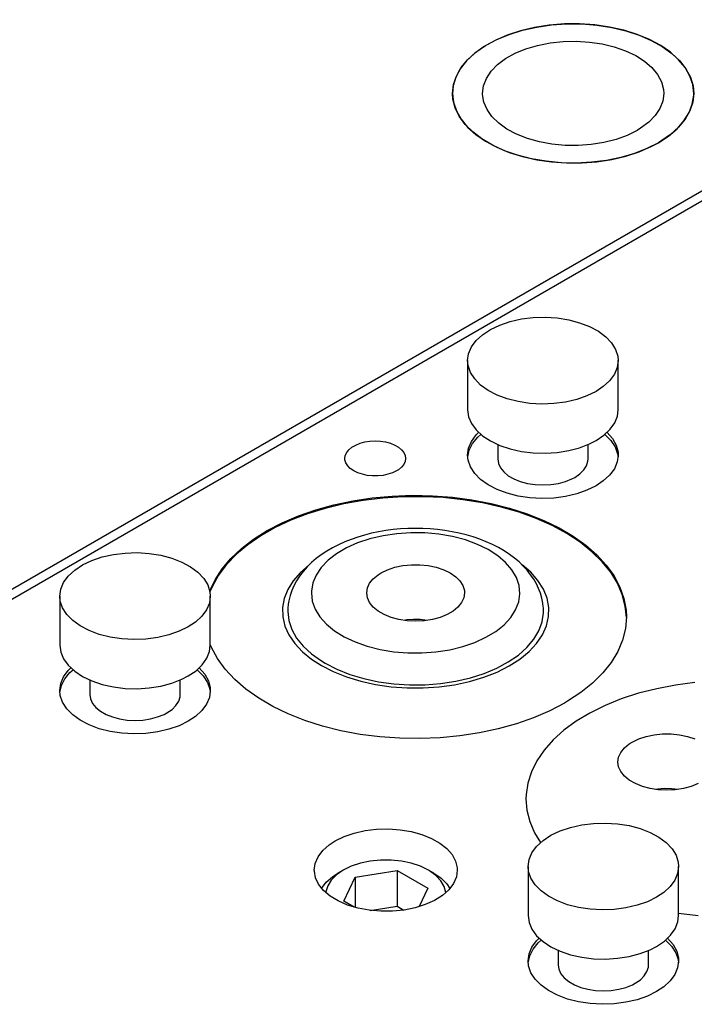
# Model space of a CAD drawing. Header units: inches. Extents: x 3 to 351, y 4 to 271.
# Tile 240 of 256: x 47.63 to 50.43, y 258.81 to 262.9. Entities that reach past the tile are written whole.
import ezdxf

# ---------------------------------------------------------------- set-up
doc = ezdxf.new("R2010")
doc.units = ezdxf.units.IN
doc.header["$LTSCALE"] = 0.5
doc.header["$MEASUREMENT"] = 0
doc.layers.add('DSS', color=7, linetype='Continuous')

msp = doc.modelspace()

# ---------------------------------------------------------------- linework, layer by layer
at = {"layer": 'DSS', "color": 9, "linetype": 'Continuous'}
for p, q in [((51.6955, 262.8997), (44.978, 259.0214)), ((51.7309, 262.8793), (45.0134, 259.001)), ((49.8915, 262.8819), (49.8288, 262.877)), ((49.838, 262.878), (49.9008, 262.8823)), ((49.9548, 262.8823), (49.8915, 262.8819)), ((49.9008, 262.8823), (49.9641, 262.8819)), ((50.0176, 262.878), (49.9548, 262.8823)), ((49.9641, 262.8819), (50.0267, 262.877)), ((49.6106, 262.8173), (49.6619, 262.8386)), ((49.7092, 262.8537), (49.6541, 262.8357)), ((49.6619, 262.8386), (49.7176, 262.856)), ((49.7677, 262.8675), (49.7092, 262.8537)), ((49.7176, 262.856), (49.7766, 262.8692)), ((49.8288, 262.877), (49.7677, 262.8675)), ((49.7766, 262.8692), (49.838, 262.878)), ((50.079, 262.8692), (50.0176, 262.878)), ((50.0267, 262.877), (50.0879, 262.8675)), ((50.138, 262.856), (50.079, 262.8692)), ((50.0879, 262.8675), (50.1464, 262.8537)), ((50.1936, 262.8386), (50.138, 262.856)), ((50.1464, 262.8537), (50.2015, 262.8357)), ((50.245, 262.8173), (50.1936, 262.8386)), ((49.6034, 262.8139), (49.5579, 262.7885)), ((49.5642, 262.7924), (49.6106, 262.8173)), ((49.6541, 262.8357), (49.6034, 262.8139)), ((49.7801, 262.7932), (49.8319, 262.8035)), ((49.8319, 262.8035), (49.8858, 262.8093)), ((49.8858, 262.8093), (49.9406, 262.8105)), ((49.9406, 262.8105), (49.9951, 262.8071)), ((49.9951, 262.8071), (50.0482, 262.7992)), ((50.0482, 262.7992), (50.0987, 262.7869)), ((50.2015, 262.8357), (50.2522, 262.8139)), ((50.2913, 262.7924), (50.245, 262.8173)), ((50.2522, 262.8139), (50.2977, 262.7885)), ((49.5183, 262.76), (49.4852, 262.7289)), ((49.4896, 262.7336), (49.5237, 262.7644)), ((49.5579, 262.7885), (49.5183, 262.76)), ((49.5237, 262.7644), (49.5642, 262.7924)), ((49.6475, 262.7382), (49.6869, 262.7602)), ((49.6869, 262.7602), (49.7314, 262.7787)), ((49.7314, 262.7787), (49.7801, 262.7932)), ((50.0987, 262.7869), (50.1455, 262.7705)), ((50.1455, 262.7705), (50.1878, 262.7504)), ((50.3319, 262.7644), (50.2913, 262.7924)), ((50.2977, 262.7885), (50.3373, 262.76)), ((50.3659, 262.7336), (50.3319, 262.7644)), ((50.3373, 262.76), (50.3704, 262.7289)), ((49.4852, 262.7289), (49.4592, 262.6956)), ((49.4625, 262.7006), (49.4896, 262.7336)), ((49.614, 262.7132), (49.6475, 262.7382)), ((50.1878, 262.7504), (50.2245, 262.7269)), ((50.2245, 262.7269), (50.2549, 262.7006)), ((50.393, 262.7006), (50.3659, 262.7336)), ((50.3704, 262.7289), (50.3964, 262.6956)), ((49.4592, 262.6956), (49.4406, 262.6607)), ((49.4429, 262.6659), (49.4625, 262.7006)), ((49.5677, 262.656), (49.5872, 262.6856)), ((49.5872, 262.6856), (49.614, 262.7132)), ((50.2549, 262.7006), (50.2784, 262.672)), ((50.4127, 262.6659), (50.393, 262.7006)), ((50.3964, 262.6956), (50.4149, 262.6607)), ((49.4406, 262.6607), (49.4299, 262.6247)), ((49.431, 262.63), (49.4429, 262.6659)), ((49.5558, 262.6251), (49.5677, 262.656)), ((50.2784, 262.672), (50.2944, 262.6417)), ((50.2944, 262.6417), (50.3026, 262.6104)), ((50.4246, 262.63), (50.4127, 262.6659)), ((50.4149, 262.6607), (50.4257, 262.6247)), ((49.427, 262.5936), (49.431, 262.63)), ((49.4299, 262.6247), (49.427, 262.5936)), ((49.427, 262.5936), (49.431, 262.5571)), ((49.4286, 262.5702), (49.427, 262.5936)), ((49.5518, 262.5936), (49.5558, 262.6251)), ((49.5519, 262.5888), (49.5518, 262.5936)), ((50.3038, 262.5936), (50.2998, 262.562)), ((50.3026, 262.6104), (50.3038, 262.5936)), ((50.4286, 262.5936), (50.4246, 262.63)), ((50.4286, 262.5936), (50.4246, 262.5571)), ((50.4257, 262.6247), (50.4286, 262.5936)), ((50.4284, 262.5858), (50.4286, 262.5936)), ((49.4377, 262.5341), (49.4286, 262.5702)), ((49.431, 262.5571), (49.4429, 262.5212)), ((49.5571, 262.5573), (49.5519, 262.5888)), ((49.5701, 262.5266), (49.5571, 262.5573)), ((50.2998, 262.562), (50.2879, 262.5311)), ((50.4246, 262.5571), (50.4127, 262.5212)), ((50.4227, 262.5494), (50.4284, 262.5858)), ((49.4546, 262.4989), (49.4377, 262.5341)), ((49.4429, 262.5212), (49.4625, 262.4865)), ((49.5908, 262.4973), (49.5701, 262.5266)), ((50.2879, 262.5311), (50.2683, 262.5015)), ((50.3879, 262.4793), (50.4091, 262.5137)), ((50.4127, 262.5212), (50.393, 262.4865)), ((50.4091, 262.5137), (50.4227, 262.5494)), ((49.479, 262.4652), (49.4546, 262.4989)), ((49.4625, 262.4865), (49.4896, 262.4535)), ((49.6186, 262.47), (49.5908, 262.4973)), ((50.2415, 262.4739), (50.2081, 262.4489)), ((50.2683, 262.5015), (50.2415, 262.4739)), ((50.3592, 262.4467), (50.3879, 262.4793)), ((50.393, 262.4865), (50.3659, 262.4535)), ((49.5106, 262.4335), (49.479, 262.4652)), ((49.4896, 262.4535), (49.5237, 262.4227)), ((49.5489, 262.4044), (49.5106, 262.4335)), ((49.653, 262.4454), (49.6186, 262.47)), ((49.6932, 262.4239), (49.653, 262.4454)), ((50.1937, 262.4401), (50.1522, 262.4194)), ((50.2081, 262.4489), (50.1937, 262.4401)), ((50.3237, 262.4165), (50.3592, 262.4467)), ((50.3659, 262.4535), (50.3319, 262.4227)), ((49.5237, 262.4227), (49.5642, 262.3947)), ((49.5932, 262.3784), (49.5489, 262.4044)), ((49.5642, 262.3947), (49.6106, 262.3698)), ((49.7385, 262.406), (49.6932, 262.4239)), ((49.7877, 262.3921), (49.7385, 262.406)), ((49.8399, 262.3825), (49.7877, 262.3921)), ((50.0559, 262.3895), (50.0031, 262.3809)), ((50.1059, 262.4024), (50.0559, 262.3895)), ((50.1522, 262.4194), (50.1059, 262.4024)), ((50.2819, 262.3891), (50.2344, 262.365)), ((50.2522, 262.3733), (50.2819, 262.3891)), ((50.2819, 262.3891), (50.3237, 262.4165)), ((50.2913, 262.3947), (50.2819, 262.3891)), ((50.3319, 262.4227), (50.2913, 262.3947)), ((49.6429, 262.3557), (49.5932, 262.3784)), ((49.6106, 262.3698), (49.6619, 262.3485)), ((49.6971, 262.3369), (49.6429, 262.3557)), ((49.6619, 262.3485), (49.7176, 262.3311)), ((49.894, 262.3774), (49.8399, 262.3825)), ((49.9488, 262.3768), (49.894, 262.3774)), ((50.0031, 262.3809), (49.9488, 262.3768)), ((50.1464, 262.3334), (50.2015, 262.3514)), ((50.2344, 262.365), (50.1821, 262.3445)), ((50.2015, 262.3514), (50.2522, 262.3733)), ((49.755, 262.3222), (49.6971, 262.3369)), ((49.7176, 262.3311), (49.7766, 262.3179)), ((49.8156, 262.3118), (49.755, 262.3222)), ((49.7766, 262.3179), (49.838, 262.3091)), ((49.8781, 262.3058), (49.8156, 262.3118)), ((49.838, 262.3091), (49.9008, 262.3048)), ((50.0043, 262.3078), (49.9413, 262.3045)), ((49.9641, 262.3052), (50.0267, 262.3101)), ((50.0661, 262.3157), (50.0043, 262.3078)), ((50.0267, 262.3101), (50.0879, 262.3196)), ((50.1257, 262.3279), (50.0661, 262.3157)), ((50.0879, 262.3196), (50.1464, 262.3334)), ((50.1821, 262.3445), (50.1257, 262.3279)), ((49.9413, 262.3045), (49.8781, 262.3058)), ((49.9008, 262.3048), (49.9641, 262.3052)), ((49.6662, 261.6466), (49.7128, 261.657)), ((49.7128, 261.657), (49.7616, 261.663)), ((49.7616, 261.663), (49.8115, 261.6645)), ((49.8115, 261.6645), (49.8612, 261.6613)), ((49.8612, 261.6613), (49.9093, 261.6537)), ((49.9093, 261.6537), (49.9548, 261.6416)), ((49.5516, 261.5919), (49.5846, 261.6136)), ((49.5846, 261.6136), (49.6231, 261.632)), ((49.6231, 261.632), (49.6662, 261.6466)), ((49.9548, 261.6416), (49.9963, 261.6256)), ((49.9963, 261.6256), (50.0328, 261.6059)), ((49.5251, 261.5675), (49.5516, 261.5919)), ((50.0328, 261.6059), (50.0635, 261.5832)), ((50.0635, 261.5832), (50.0875, 261.5579)), ((49.4938, 261.5129), (49.5056, 261.5409)), ((49.5056, 261.5409), (49.5251, 261.5675)), ((50.0875, 261.5579), (50.1042, 261.5307)), ((50.1042, 261.5307), (50.1132, 261.5023)), ((49.4898, 261.4842), (49.4938, 261.5129)), ((50.1132, 261.5023), (50.1148, 261.4842)), ((49.4898, 261.4842), (49.4898, 261.28)), ((49.4919, 261.4634), (49.4898, 261.4842)), ((49.5016, 261.4351), (49.4919, 261.4634)), ((50.1108, 261.4554), (50.0989, 261.4274)), ((50.1148, 261.4842), (50.1108, 261.4554)), ((50.1148, 261.28), (50.1148, 261.4842)), ((49.519, 261.408), (49.5016, 261.4351)), ((49.5436, 261.3829), (49.519, 261.408)), ((50.0989, 261.4274), (50.0794, 261.4008)), ((49.5748, 261.3604), (49.5436, 261.3829)), ((50.0529, 261.3764), (50.0232, 261.3566)), ((50.0794, 261.4008), (50.0529, 261.3764)), ((49.6119, 261.3411), (49.5748, 261.3604)), ((49.6538, 261.3254), (49.6119, 261.3411)), ((49.6996, 261.3138), (49.6538, 261.3254)), ((49.9852, 261.3379), (49.9425, 261.3229)), ((50.0232, 261.3566), (49.9852, 261.3379)), ((49.7479, 261.3065), (49.6996, 261.3138)), ((49.7976, 261.3038), (49.7479, 261.3065)), ((49.8475, 261.3056), (49.7976, 261.3038)), ((49.8962, 261.3121), (49.8475, 261.3056)), ((49.9425, 261.3229), (49.8962, 261.3121)), ((49.4898, 261.28), (49.4938, 261.2513)), ((49.4938, 261.2513), (49.5056, 261.2233)), ((50.1003, 261.2258), (50.1115, 261.2539)), ((50.1115, 261.2539), (50.1148, 261.28)), ((49.5056, 261.2233), (49.5251, 261.1967)), ((50.0815, 261.1991), (50.1003, 261.2258)), ((49.5056, 261.149), (49.5251, 261.1756)), ((49.5104, 261.1404), (49.5319, 261.1664)), ((49.5251, 261.1967), (49.5516, 261.1723)), ((49.5251, 261.1756), (49.5354, 261.1861)), ((49.5319, 261.1664), (49.5446, 261.178)), ((49.5516, 261.1723), (49.5846, 261.1506)), ((50.0232, 261.1525), (50.0556, 261.1744)), ((50.0556, 261.1744), (50.0815, 261.1991)), ((50.06, 261.178), (50.0848, 261.153)), ((50.0691, 261.1861), (50.0916, 261.1604)), ((48.9967, 261.1143), (49.0092, 261.1247)), ((49.0092, 261.1247), (49.0248, 261.1337)), ((49.0248, 261.1337), (49.0428, 261.141)), ((49.0428, 261.141), (49.0627, 261.1463)), ((49.0627, 261.1463), (49.0839, 261.1496)), ((49.0839, 261.1496), (49.1058, 261.1507)), ((49.1058, 261.1507), (49.1276, 261.1496)), ((49.1276, 261.1496), (49.1489, 261.1463)), ((49.1489, 261.1463), (49.1688, 261.141)), ((49.1688, 261.141), (49.1868, 261.1337)), ((49.1868, 261.1337), (49.2023, 261.1247)), ((49.2023, 261.1247), (49.2149, 261.1143)), ((49.4898, 261.0922), (49.4938, 261.121)), ((49.4938, 261.121), (49.5056, 261.149)), ((49.4963, 261.1127), (49.5104, 261.1404)), ((49.5846, 261.1506), (49.6231, 261.1322)), ((49.6148, 261.1357), (49.6148, 261.0759)), ((49.6231, 261.1322), (49.6662, 261.1176)), ((49.9093, 261.1105), (49.9548, 261.1226)), ((49.9548, 261.1226), (49.9963, 261.1386)), ((49.9898, 261.0759), (49.9898, 261.1357)), ((49.9963, 261.1386), (50.0232, 261.1525)), ((50.0848, 261.153), (50.1025, 261.126)), ((50.0916, 261.1604), (50.1067, 261.1329)), ((50.1025, 261.126), (50.1125, 261.0977)), ((50.1067, 261.1329), (50.1141, 261.1044)), ((48.9798, 261.078), (48.9817, 261.0906)), ((48.9817, 261.0906), (48.9874, 261.1028)), ((48.9874, 261.1028), (48.9967, 261.1143)), ((49.2149, 261.1143), (49.2242, 261.1028)), ((49.2242, 261.1028), (49.2299, 261.0906)), ((49.2299, 261.0906), (49.2318, 261.078)), ((49.4919, 261.0714), (49.4898, 261.0922)), ((49.4901, 261.0841), (49.4963, 261.1127)), ((49.6662, 261.1176), (49.7128, 261.1072)), ((49.7128, 261.1072), (49.7616, 261.1011)), ((49.7616, 261.1011), (49.8115, 261.0997)), ((49.8115, 261.0997), (49.8612, 261.1029)), ((49.8612, 261.1029), (49.9093, 261.1105)), ((50.1148, 261.0922), (50.1108, 261.0635)), ((50.1125, 261.0977), (50.1144, 261.0841)), ((50.1141, 261.1044), (50.1148, 261.0922)), ((48.9802, 261.0716), (48.9798, 261.078)), ((48.9841, 261.0591), (48.9802, 261.0716)), ((48.9916, 261.0472), (48.9841, 261.0591)), ((49.0026, 261.0362), (48.9916, 261.0472)), ((49.2149, 261.0416), (49.2023, 261.0312)), ((49.2242, 261.0531), (49.2149, 261.0416)), ((49.2299, 261.0653), (49.2242, 261.0531)), ((49.2318, 261.078), (49.2299, 261.0653)), ((49.5016, 261.0431), (49.4919, 261.0714)), ((49.519, 261.0161), (49.5016, 261.0431)), ((49.6148, 261.0759), (49.6176, 261.0571)), ((49.6176, 261.0571), (49.6261, 261.0389)), ((49.9722, 261.0302), (49.9834, 261.0479)), ((49.9834, 261.0479), (49.9891, 261.0665)), ((49.9891, 261.0665), (49.9898, 261.0759)), ((50.1108, 261.0635), (50.0989, 261.0355)), ((49.0167, 261.0265), (49.0026, 261.0362)), ((49.0335, 261.0184), (49.0167, 261.0265)), ((49.0525, 261.012), (49.0335, 261.0184)), ((49.0732, 261.0077), (49.0525, 261.012)), ((49.0948, 261.0055), (49.0732, 261.0077)), ((49.1168, 261.0055), (49.0948, 261.0055)), ((49.1384, 261.0077), (49.1168, 261.0055)), ((49.159, 261.012), (49.1384, 261.0077)), ((49.178, 261.0184), (49.159, 261.012)), ((49.1949, 261.0265), (49.178, 261.0184)), ((49.2023, 261.0312), (49.1949, 261.0265)), ((49.5436, 260.991), (49.519, 261.0161)), ((49.6261, 261.0389), (49.6399, 261.0218)), ((49.6399, 261.0218), (49.6586, 261.0063)), ((49.6586, 261.0063), (49.6817, 260.993)), ((49.9228, 260.993), (49.9349, 260.9994)), ((49.9349, 260.9994), (49.9559, 261.0138)), ((49.9559, 261.0138), (49.9722, 261.0302)), ((50.0794, 261.0089), (50.0529, 260.9845)), ((50.0989, 261.0355), (50.0794, 261.0089)), ((49.5748, 260.9685), (49.5436, 260.991)), ((49.6119, 260.9492), (49.5748, 260.9685)), ((49.6817, 260.993), (49.7085, 260.9822)), ((49.7085, 260.9822), (49.7381, 260.9742)), ((49.7381, 260.9742), (49.7697, 260.9693)), ((49.7697, 260.9693), (49.8023, 260.9677)), ((49.8023, 260.9677), (49.8348, 260.9693)), ((49.8348, 260.9693), (49.8664, 260.9742)), ((49.8664, 260.9742), (49.896, 260.9822)), ((49.896, 260.9822), (49.9228, 260.993)), ((50.0232, 260.9647), (49.9852, 260.946)), ((50.0529, 260.9845), (50.0232, 260.9647)), ((49.0936, 260.914), (49.1762, 260.9217)), ((49.221, 260.9185), (49.1379, 260.9133)), ((49.1762, 260.9217), (49.2596, 260.9248)), ((49.3047, 260.9191), (49.221, 260.9185)), ((49.2596, 260.9248), (49.3432, 260.9232)), ((49.388, 260.9151), (49.3047, 260.9191)), ((49.3432, 260.9232), (49.4262, 260.9171)), ((49.4262, 260.9171), (49.5078, 260.9064)), ((49.6538, 260.9335), (49.6119, 260.9492)), ((49.6996, 260.9218), (49.6538, 260.9335)), ((49.7479, 260.9146), (49.6996, 260.9218)), ((49.8962, 260.9202), (49.8475, 260.9137)), ((49.9425, 260.931), (49.8962, 260.9202)), ((49.9852, 260.946), (49.9425, 260.931)), ((48.8587, 260.8644), (48.9341, 260.8852)), ((48.9761, 260.8893), (48.8988, 260.8707)), ((48.9341, 260.8852), (49.0126, 260.9018)), ((49.056, 260.9035), (48.9761, 260.8893)), ((49.0126, 260.9018), (49.0936, 260.914)), ((49.1379, 260.9133), (49.056, 260.9035)), ((49.4703, 260.9065), (49.388, 260.9151)), ((49.5509, 260.8934), (49.4703, 260.9065)), ((49.5078, 260.9064), (49.5872, 260.8913)), ((49.6288, 260.876), (49.5509, 260.8934)), ((49.5872, 260.8913), (49.6638, 260.8719)), ((49.7036, 260.8543), (49.6288, 260.876)), ((49.7976, 260.9118), (49.7479, 260.9146)), ((49.8475, 260.9137), (49.7976, 260.9118)), ((48.7198, 260.8107), (48.787, 260.8395)), ((48.8251, 260.848), (48.7554, 260.8213)), ((48.787, 260.8395), (48.8587, 260.8644)), ((48.8988, 260.8707), (48.8251, 260.848)), ((49.6638, 260.8719), (49.7368, 260.8483)), ((49.7744, 260.8286), (49.7036, 260.8543)), ((49.7368, 260.8483), (49.8055, 260.8208)), ((48.6577, 260.7784), (48.7198, 260.8107)), ((48.7554, 260.8213), (48.6904, 260.7908)), ((49.8406, 260.7991), (49.7744, 260.8286)), ((49.8055, 260.8208), (49.8695, 260.7897)), ((49.9017, 260.7661), (49.8406, 260.7991)), ((48.6308, 260.757), (48.5771, 260.7199)), ((48.6011, 260.7428), (48.6577, 260.7784)), ((48.6904, 260.7908), (48.6308, 260.757)), ((49.0617, 260.76), (49.0334, 260.7516)), ((49.0907, 260.7673), (49.0617, 260.76)), ((49.1202, 260.7735), (49.0907, 260.7673)), ((49.1501, 260.7786), (49.1202, 260.7735)), ((49.1805, 260.7826), (49.1501, 260.7786)), ((49.2111, 260.7854), (49.1805, 260.7826)), ((49.2419, 260.7871), (49.2111, 260.7854)), ((49.2728, 260.7877), (49.2419, 260.7871)), ((49.3037, 260.7872), (49.2728, 260.7877)), ((49.3345, 260.7855), (49.3037, 260.7872)), ((49.3652, 260.7828), (49.3345, 260.7855)), ((49.3955, 260.7789), (49.3652, 260.7828)), ((49.4255, 260.7738), (49.3955, 260.7789)), ((49.4551, 260.7677), (49.4255, 260.7738)), ((49.484, 260.7604), (49.4551, 260.7677)), ((49.5124, 260.7521), (49.484, 260.7604)), ((49.8695, 260.7897), (49.9279, 260.7551)), ((49.957, 260.7298), (49.9017, 260.7661)), ((49.9279, 260.7551), (49.9804, 260.7175)), ((48.5771, 260.7199), (48.5297, 260.6801)), ((48.5508, 260.7042), (48.6011, 260.7428)), ((48.9532, 260.7197), (48.9284, 260.7069)), ((48.9791, 260.7314), (48.9532, 260.7197)), ((49.0058, 260.742), (48.9791, 260.7314)), ((49.0334, 260.7516), (49.0058, 260.742)), ((49.54, 260.7426), (49.5124, 260.7521)), ((49.5667, 260.7321), (49.54, 260.7426)), ((49.5925, 260.7205), (49.5667, 260.7321)), ((49.6172, 260.7079), (49.5925, 260.7205)), ((50.006, 260.6907), (49.957, 260.7298)), ((49.9804, 260.7175), (50.0265, 260.6772)), ((47.9727, 260.6688), (48.0193, 260.6793)), ((48.0193, 260.6793), (48.0681, 260.6853)), ((48.0681, 260.6853), (48.118, 260.6868)), ((48.118, 260.6868), (48.1677, 260.6836)), ((48.1677, 260.6836), (48.2158, 260.6759)), ((48.2158, 260.6759), (48.2612, 260.6639)), ((48.5297, 260.6801), (48.4891, 260.6379)), ((48.507, 260.6631), (48.5508, 260.7042)), ((48.8821, 260.6781), (48.8609, 260.6622)), ((48.9046, 260.693), (48.8821, 260.6781)), ((48.9284, 260.7069), (48.9046, 260.693)), ((49.6408, 260.6943), (49.6172, 260.7079)), ((49.663, 260.6797), (49.6408, 260.6943)), ((49.6839, 260.6643), (49.663, 260.6797)), ((50.0484, 260.6491), (50.006, 260.6907)), ((50.0265, 260.6772), (50.0656, 260.6345)), ((47.8581, 260.6142), (47.8911, 260.6359)), ((47.8911, 260.6359), (47.9296, 260.6542)), ((47.9296, 260.6542), (47.9727, 260.6688)), ((48.2612, 260.6639), (48.3028, 260.6479)), ((48.3028, 260.6479), (48.3393, 260.6282)), ((48.4891, 260.6379), (48.4557, 260.5937)), ((48.4702, 260.6197), (48.507, 260.6631)), ((48.8318, 260.6366), (48.795, 260.6046)), ((48.8412, 260.6453), (48.8231, 260.6276)), ((48.8609, 260.6622), (48.8412, 260.6453)), ((49.1879, 260.6261), (49.2211, 260.633)), ((49.2211, 260.633), (49.256, 260.6366)), ((49.256, 260.6366), (49.2914, 260.6366)), ((49.2914, 260.6366), (49.3263, 260.633)), ((49.3263, 260.633), (49.3596, 260.6261)), ((49.7032, 260.6481), (49.6839, 260.6643)), ((49.7209, 260.6311), (49.7032, 260.6481)), ((49.7515, 260.6056), (49.7159, 260.6364)), ((49.737, 260.6135), (49.7209, 260.6311)), ((50.0837, 260.6053), (50.0484, 260.6491)), ((50.0656, 260.6345), (50.0975, 260.5899)), ((47.8121, 260.5632), (47.8316, 260.5897)), ((47.8316, 260.5897), (47.8581, 260.6142)), ((48.3393, 260.6282), (48.37, 260.6054)), ((48.37, 260.6054), (48.394, 260.5801)), ((48.4557, 260.5937), (48.4298, 260.5477)), ((48.4408, 260.5745), (48.4702, 260.6197)), ((48.795, 260.6046), (48.7651, 260.5703)), ((48.7921, 260.5898), (48.7793, 260.57)), ((48.8067, 260.609), (48.7921, 260.5898)), ((48.8231, 260.6276), (48.8067, 260.609)), ((49.0978, 260.5784), (49.1181, 260.5951)), ((49.1181, 260.5951), (49.1301, 260.6027)), ((49.1301, 260.6027), (49.1572, 260.6158)), ((49.1572, 260.6158), (49.1879, 260.6261)), ((49.3596, 260.6261), (49.3902, 260.6158)), ((49.3902, 260.6158), (49.4173, 260.6027)), ((49.4173, 260.6027), (49.4401, 260.587)), ((49.7514, 260.5953), (49.737, 260.6135)), ((49.7641, 260.5766), (49.7514, 260.5953)), ((49.7816, 260.5713), (49.7515, 260.6056)), ((50.1116, 260.5598), (50.0837, 260.6053)), ((50.0975, 260.5899), (50.1219, 260.5437)), ((47.8002, 260.5352), (47.8121, 260.5632)), ((48.394, 260.5801), (48.4107, 260.5529)), ((48.4107, 260.5529), (48.4197, 260.5246)), ((48.419, 260.5279), (48.4408, 260.5745)), ((48.7651, 260.5703), (48.7426, 260.5342)), ((48.7685, 260.5497), (48.7596, 260.5291)), ((48.7793, 260.57), (48.7685, 260.5497)), ((49.0737, 260.5401), (49.0828, 260.5599)), ((49.0828, 260.5599), (49.0978, 260.5784)), ((49.4401, 260.587), (49.4578, 260.5693)), ((49.4578, 260.5693), (49.4699, 260.5501)), ((49.4699, 260.5501), (49.4761, 260.53)), ((49.775, 260.5574), (49.7641, 260.5766)), ((49.7843, 260.5379), (49.775, 260.5574)), ((49.8043, 260.5352), (49.7816, 260.5713)), ((50.1319, 260.5129), (50.1116, 260.5598)), ((47.7962, 260.5064), (47.8002, 260.5352)), ((48.4298, 260.5477), (48.4197, 260.5243)), ((48.4197, 260.5246), (48.4212, 260.5064)), ((48.7426, 260.5342), (48.7277, 260.4968)), ((48.7525, 260.5083), (48.7474, 260.4874)), ((48.7596, 260.5291), (48.7525, 260.5083)), ((49.0706, 260.5198), (49.0737, 260.5401)), ((49.0737, 260.4994), (49.0706, 260.5198)), ((49.4768, 260.5198), (49.4737, 260.4994)), ((49.4761, 260.53), (49.4768, 260.5198)), ((49.7919, 260.5179), (49.7843, 260.5379)), ((49.7977, 260.4977), (49.7919, 260.5179)), ((49.8194, 260.4978), (49.8043, 260.5352)), ((50.1219, 260.5437), (50.1386, 260.4964)), ((50.1443, 260.4652), (50.1319, 260.5129)), ((47.7962, 260.5064), (47.7962, 260.3023)), ((47.7983, 260.4856), (47.7962, 260.5064)), ((47.808, 260.4573), (47.7983, 260.4856)), ((48.4173, 260.4777), (48.4054, 260.4496)), ((48.4212, 260.5064), (48.4173, 260.4777)), ((48.4212, 260.3023), (48.4212, 260.5064)), ((48.7277, 260.4968), (48.7207, 260.4586)), ((48.745, 260.4728), (48.7431, 260.4561)), ((48.745, 260.4728), (48.7433, 260.4561)), ((48.7474, 260.4874), (48.745, 260.4728)), ((49.0828, 260.4797), (49.0737, 260.4994)), ((49.0978, 260.4611), (49.0828, 260.4797)), ((49.4646, 260.4797), (49.4496, 260.4611)), ((49.4737, 260.4994), (49.4646, 260.4797)), ((49.8018, 260.4771), (49.7977, 260.4977)), ((49.8025, 260.4724), (49.8018, 260.4771)), ((49.8043, 260.456), (49.8024, 260.4724)), ((49.8042, 260.456), (49.8025, 260.4724)), ((49.8266, 260.4596), (49.8194, 260.4978)), ((50.1386, 260.4964), (50.1473, 260.4484)), ((47.8254, 260.4303), (47.808, 260.4573)), ((47.8501, 260.4052), (47.8254, 260.4303)), ((48.4054, 260.4496), (48.3859, 260.4231)), ((48.7207, 260.4586), (48.7217, 260.4202)), ((48.7431, 260.4561), (48.7427, 260.4451)), ((48.7428, 260.4451), (48.7427, 260.4426)), ((48.7427, 260.4451), (48.7427, 260.4442)), ((48.7427, 260.4442), (48.7427, 260.4426)), ((48.7427, 260.4426), (48.7471, 260.4051)), ((48.7433, 260.4561), (48.7428, 260.4451)), ((49.1181, 260.4444), (49.0978, 260.4611)), ((49.1431, 260.4299), (49.1181, 260.4444)), ((49.1721, 260.4182), (49.1431, 260.4299)), ((49.4043, 260.4299), (49.3753, 260.4182)), ((49.4293, 260.4444), (49.4043, 260.4299)), ((49.4496, 260.4611), (49.4293, 260.4444)), ((49.799, 260.3994), (49.8045, 260.4369)), ((49.8045, 260.4493), (49.8042, 260.456)), ((49.8046, 260.4493), (49.8043, 260.456)), ((49.8047, 260.4398), (49.8045, 260.4493)), ((49.8045, 260.4369), (49.8047, 260.4442)), ((49.8047, 260.4442), (49.8046, 260.4493)), ((49.8259, 260.4212), (49.8266, 260.4596)), ((50.1487, 260.417), (50.1443, 260.4652)), ((50.1473, 260.4484), (50.1487, 260.4197)), ((47.8813, 260.3827), (47.8501, 260.4052)), ((48.3594, 260.3986), (48.3297, 260.3788)), ((48.3859, 260.4231), (48.3594, 260.3986)), ((48.7217, 260.4202), (48.7307, 260.3821)), ((48.7471, 260.4051), (48.7593, 260.3681)), ((49.2042, 260.4096), (49.1721, 260.4182)), ((49.2384, 260.4043), (49.2042, 260.4096)), ((49.2737, 260.4025), (49.2384, 260.4043)), ((49.309, 260.4043), (49.2737, 260.4025)), ((49.3432, 260.4096), (49.309, 260.4043)), ((49.3753, 260.4182), (49.3432, 260.4096)), ((49.7856, 260.3626), (49.799, 260.3994)), ((49.8171, 260.3832), (49.8259, 260.4212)), ((50.1487, 260.4197), (50.1447, 260.3714)), ((47.9184, 260.3633), (47.8813, 260.3827)), ((47.9603, 260.3476), (47.9184, 260.3633)), ((48.006, 260.336), (47.9603, 260.3476)), ((48.249, 260.3452), (48.2027, 260.3343)), ((48.2917, 260.3601), (48.249, 260.3452)), ((48.3297, 260.3788), (48.2917, 260.3601)), ((48.7307, 260.3821), (48.7475, 260.345)), ((48.7475, 260.345), (48.7719, 260.3092)), ((48.7593, 260.3681), (48.7793, 260.3323)), ((49.7644, 260.327), (49.7856, 260.3626)), ((49.7763, 260.3102), (49.8005, 260.346)), ((49.8005, 260.346), (49.8171, 260.3832)), ((50.1447, 260.3714), (50.1328, 260.3236)), ((48.0544, 260.3287), (48.006, 260.336)), ((48.1041, 260.326), (48.0544, 260.3287)), ((48.154, 260.3279), (48.1041, 260.326)), ((48.2027, 260.3343), (48.154, 260.3279)), ((48.4264, 260.2935), (48.4212, 260.3057)), ((48.7719, 260.3092), (48.8035, 260.2755)), ((48.7793, 260.3323), (48.8068, 260.2982)), ((49.7359, 260.2932), (49.7644, 260.327)), ((49.7449, 260.2764), (49.7763, 260.3102)), ((50.1328, 260.3236), (50.1129, 260.2767)), ((47.7962, 260.3023), (47.8002, 260.2735)), ((47.8002, 260.2735), (47.8121, 260.2455)), ((48.4068, 260.2481), (48.418, 260.2762)), ((48.418, 260.2762), (48.4212, 260.3023)), ((48.4512, 260.2474), (48.4264, 260.2935)), ((48.8035, 260.2755), (48.842, 260.2441)), ((48.8068, 260.2982), (48.8412, 260.2663)), ((48.8412, 260.2663), (48.8822, 260.2371)), ((49.7004, 260.2617), (49.7359, 260.2932)), ((49.7066, 260.2449), (49.7449, 260.2764)), ((50.1129, 260.2767), (50.0855, 260.2311)), ((47.8121, 260.2455), (47.8316, 260.219)), ((48.388, 260.2213), (48.4068, 260.2481)), ((48.4834, 260.2028), (48.4512, 260.2474)), ((48.842, 260.2441), (48.8823, 260.2182)), ((48.8822, 260.2371), (48.8982, 260.2274)), ((48.8982, 260.2274), (48.947, 260.2025)), ((49.6108, 260.2073), (49.6585, 260.2329)), ((49.6585, 260.2329), (49.7004, 260.2617)), ((49.6621, 260.2164), (49.7066, 260.2449)), ((50.0855, 260.2311), (50.0506, 260.1872)), ((47.8121, 260.1713), (47.8316, 260.1978)), ((47.8169, 260.1626), (47.8384, 260.1887)), ((47.8316, 260.219), (47.8581, 260.1945)), ((47.8316, 260.1978), (47.8419, 260.2084)), ((47.8384, 260.1887), (47.8511, 260.2002)), ((47.8581, 260.1945), (47.8911, 260.1728)), ((48.3297, 260.1747), (48.3621, 260.1967)), ((48.3621, 260.1967), (48.388, 260.2213)), ((48.3664, 260.2002), (48.3913, 260.1752)), ((48.3756, 260.2084), (48.3981, 260.1826)), ((48.3981, 260.1826), (48.4132, 260.1551)), ((48.5229, 260.1602), (48.4834, 260.2028)), ((48.8823, 260.2182), (48.932, 260.1927)), ((48.932, 260.1927), (48.9868, 260.1708)), ((48.947, 260.2025), (49.0008, 260.1812)), ((49.0008, 260.1812), (49.0586, 260.1639)), ((49.501, 260.1671), (49.558, 260.1852)), ((49.557, 260.1696), (49.612, 260.1912)), ((49.558, 260.1852), (49.6108, 260.2073)), ((49.612, 260.1912), (49.6621, 260.2164)), ((50.0506, 260.1872), (50.0086, 260.1454)), ((47.7962, 260.1145), (47.8002, 260.1432)), ((47.8002, 260.1432), (47.8121, 260.1713)), ((47.8028, 260.1349), (47.8169, 260.1626)), ((47.8911, 260.1728), (47.9296, 260.1545)), ((47.9212, 260.158), (47.9212, 260.0982)), ((47.9296, 260.1545), (47.9727, 260.1399)), ((47.9727, 260.1399), (48.0193, 260.1294)), ((48.2158, 260.1328), (48.2612, 260.1448)), ((48.2612, 260.1448), (48.3028, 260.1608)), ((48.2962, 260.0982), (48.2962, 260.158)), ((48.3028, 260.1608), (48.3297, 260.1747)), ((48.3913, 260.1752), (48.409, 260.1482)), ((48.409, 260.1482), (48.419, 260.12)), ((48.4132, 260.1551), (48.4205, 260.1266)), ((48.5692, 260.12), (48.5229, 260.1602)), ((48.9868, 260.1708), (49.0456, 260.1529)), ((49.0456, 260.1529), (49.1078, 260.1392)), ((49.0586, 260.1639), (49.1197, 260.1508)), ((49.1197, 260.1508), (49.183, 260.1421)), ((49.183, 260.1421), (49.2478, 260.138)), ((49.3129, 260.1384), (49.3775, 260.1435)), ((49.3775, 260.1435), (49.4405, 260.1531)), ((49.4356, 260.1385), (49.4979, 260.1519)), ((49.4405, 260.1531), (49.501, 260.1671)), ((49.4979, 260.1519), (49.557, 260.1696)), ((50.0086, 260.1454), (49.9599, 260.1062)), ((50.4333, 260.1476), (50.353, 260.137)), ((50.4333, 260.1476), (50.353, 260.137)), ((47.7983, 260.0937), (47.7962, 260.1145)), ((47.7966, 260.1063), (47.8028, 260.1349)), ((48.0193, 260.1294), (48.0681, 260.1234)), ((48.0681, 260.1234), (48.118, 260.1219)), ((48.118, 260.1219), (48.1677, 260.1251)), ((48.1677, 260.1251), (48.2158, 260.1328)), ((48.4212, 260.1145), (48.4173, 260.0857)), ((48.419, 260.12), (48.4209, 260.1063)), ((48.4205, 260.1266), (48.4212, 260.1145)), ((48.622, 260.0826), (48.5692, 260.12)), ((49.1078, 260.1392), (49.1723, 260.13)), ((49.1723, 260.13), (49.2383, 260.1252)), ((49.2383, 260.1252), (49.3048, 260.1251)), ((49.2478, 260.138), (49.3129, 260.1384)), ((49.3048, 260.1251), (49.3709, 260.1295)), ((49.3709, 260.1295), (49.4356, 260.1385)), ((49.9599, 260.1062), (49.9049, 260.0698)), ((50.1994, 260.1027), (50.1277, 260.0792)), ((50.1994, 260.1027), (50.1277, 260.0792)), ((50.2747, 260.122), (50.1994, 260.1027)), ((50.2747, 260.122), (50.1994, 260.1027)), ((50.353, 260.137), (50.2747, 260.122)), ((50.353, 260.137), (50.2747, 260.122)), ((47.808, 260.0654), (47.7983, 260.0937)), ((47.8254, 260.0384), (47.808, 260.0654)), ((47.9212, 260.0982), (47.9241, 260.0794)), ((47.9241, 260.0794), (47.9326, 260.0611)), ((47.9326, 260.0611), (47.9464, 260.044)), ((48.2787, 260.0524), (48.2899, 260.0701)), ((48.2899, 260.0701), (48.2955, 260.0887)), ((48.2955, 260.0887), (48.2962, 260.0982)), ((48.4173, 260.0857), (48.4054, 260.0577)), ((48.6807, 260.0482), (48.622, 260.0826)), ((49.8924, 260.0624), (49.8305, 260.03)), ((49.9049, 260.0698), (49.8924, 260.0624)), ((50.1277, 260.0792), (50.0602, 260.0519)), ((50.1277, 260.0792), (50.0602, 260.0519)), ((47.8501, 260.0133), (47.8254, 260.0384)), ((47.9464, 260.044), (47.9651, 260.0286)), ((47.9651, 260.0286), (47.9882, 260.0152)), ((48.2293, 260.0152), (48.2413, 260.0216)), ((48.2413, 260.0216), (48.2623, 260.0361)), ((48.2623, 260.0361), (48.2787, 260.0524)), ((48.3859, 260.0312), (48.3594, 260.0067)), ((48.4054, 260.0577), (48.3859, 260.0312)), ((48.7449, 260.0172), (48.6807, 260.0482)), ((48.8138, 259.9899), (48.7449, 260.0172)), ((49.8305, 260.03), (49.7635, 260.0011)), ((49.9976, 260.0209), (49.9406, 259.9865)), ((49.9976, 260.0209), (49.9406, 259.9865)), ((50.0602, 260.0519), (49.9976, 260.0209)), ((50.0602, 260.0519), (49.9976, 260.0209)), ((47.8813, 259.9908), (47.8501, 260.0133)), ((47.9184, 259.9714), (47.8813, 259.9908)), ((47.9882, 260.0152), (48.015, 260.0044)), ((48.015, 260.0044), (48.0446, 259.9964)), ((48.0446, 259.9964), (48.0762, 259.9916)), ((48.0762, 259.9916), (48.1087, 259.9899)), ((48.1087, 259.9899), (48.1413, 259.9916)), ((48.1413, 259.9916), (48.1729, 259.9964)), ((48.1729, 259.9964), (48.2025, 260.0044)), ((48.2025, 260.0044), (48.2293, 260.0152)), ((48.3297, 259.9869), (48.2917, 259.9682)), ((48.3594, 260.0067), (48.3297, 259.9869)), ((48.887, 259.9665), (48.8138, 259.9899)), ((49.7635, 260.0011), (49.6921, 259.976)), ((49.9406, 259.9865), (49.8896, 259.9491)), ((49.9406, 259.9865), (49.8896, 259.9491)), ((47.9603, 259.9557), (47.9184, 259.9714)), ((48.006, 259.9441), (47.9603, 259.9557)), ((48.0544, 259.9368), (48.006, 259.9441)), ((48.1041, 259.9341), (48.0544, 259.9368)), ((48.154, 259.936), (48.1041, 259.9341)), ((48.2027, 259.9424), (48.154, 259.936)), ((48.249, 259.9533), (48.2027, 259.9424)), ((48.2917, 259.9682), (48.249, 259.9533)), ((48.9637, 259.9472), (48.887, 259.9665)), ((49.0433, 259.9323), (48.9637, 259.9472)), ((49.5384, 259.9381), (49.4575, 259.9258)), ((49.6168, 259.9549), (49.5384, 259.9381)), ((49.6921, 259.976), (49.6168, 259.9549)), ((49.8896, 259.9491), (49.845, 259.9091)), ((49.8896, 259.9491), (49.845, 259.9091)), ((49.1249, 259.9218), (49.0433, 259.9323)), ((49.2079, 259.9159), (49.1249, 259.9218)), ((49.2915, 259.9146), (49.2079, 259.9159)), ((49.375, 259.9179), (49.2915, 259.9146)), ((49.4575, 259.9258), (49.375, 259.9179)), ((49.845, 259.9091), (49.8074, 259.8667)), ((49.845, 259.9091), (49.8074, 259.8667)), ((50.1611, 259.8929), (50.1731, 259.9004)), ((50.1731, 259.9004), (50.2002, 259.9136)), ((50.2002, 259.9136), (50.2308, 259.9238)), ((50.2308, 259.9238), (50.2641, 259.9308)), ((50.2641, 259.9308), (50.299, 259.9343)), ((50.299, 259.9343), (50.3344, 259.9343)), ((50.3344, 259.9343), (50.3693, 259.9308)), ((50.3693, 259.9308), (50.4025, 259.9238)), ((50.4025, 259.9238), (50.4332, 259.9136)), ((49.8074, 259.8667), (49.7771, 259.8225)), ((49.8074, 259.8667), (49.7771, 259.8225)), ((50.1167, 259.8379), (50.1258, 259.8576)), ((50.1258, 259.8576), (50.1408, 259.8761)), ((50.1408, 259.8761), (50.1611, 259.8929)), ((49.7771, 259.8225), (49.7544, 259.7767)), ((49.7771, 259.8225), (49.7544, 259.7767)), ((50.1136, 259.8175), (50.1167, 259.8379)), ((50.1167, 259.7971), (50.1136, 259.8175)), ((49.7544, 259.7767), (49.7395, 259.7299)), ((49.7544, 259.7767), (49.7395, 259.7299)), ((50.1258, 259.7774), (50.1167, 259.7971)), ((50.1408, 259.7589), (50.1258, 259.7774)), ((50.1611, 259.7421), (50.1408, 259.7589)), ((50.1861, 259.7277), (50.1611, 259.7421)), ((49.7395, 259.7299), (49.7324, 259.6825)), ((49.7395, 259.7299), (49.7324, 259.6825)), ((50.2151, 259.7159), (50.1861, 259.7277)), ((50.2472, 259.7073), (50.2151, 259.7159)), ((50.2814, 259.702), (50.2472, 259.7073)), ((50.3167, 259.7002), (50.2814, 259.702)), ((50.352, 259.702), (50.3167, 259.7002)), ((50.3862, 259.7073), (50.352, 259.702)), ((50.4183, 259.7159), (50.3862, 259.7073)), ((50.4473, 259.7277), (50.4183, 259.7159)), ((49.7324, 259.6825), (49.7319, 259.6644)), ((49.7324, 259.6825), (49.7319, 259.6644)), ((49.7319, 259.6644), (49.7359, 259.6169)), ((49.7319, 259.6644), (49.7359, 259.6169)), ((49.7359, 259.6169), (49.7478, 259.5698)), ((49.7359, 259.6169), (49.7478, 259.5698)), ((49.7478, 259.5698), (49.7676, 259.5236)), ((49.7478, 259.5698), (49.7676, 259.5236)), ((49.019, 259.5222), (49.0643, 259.5325)), ((49.0643, 259.5325), (49.1119, 259.5384)), ((49.1119, 259.5384), (49.1605, 259.5397)), ((49.1605, 259.5397), (49.2089, 259.5364)), ((49.2089, 259.5364), (49.2557, 259.5286)), ((49.2557, 259.5286), (49.2996, 259.5165)), ((49.8356, 259.5132), (49.8741, 259.5316)), ((49.8741, 259.5316), (49.9172, 259.5462)), ((49.9172, 259.5462), (49.9638, 259.5566)), ((49.9638, 259.5566), (50.0127, 259.5626)), ((50.0127, 259.5626), (50.0626, 259.5641)), ((50.0626, 259.5641), (50.1122, 259.5609)), ((50.1122, 259.5609), (50.1604, 259.5532)), ((50.1604, 259.5532), (50.2058, 259.5412)), ((50.2058, 259.5412), (50.2473, 259.5252)), ((48.9149, 259.4731), (48.94, 259.4896)), ((48.94, 259.4896), (48.9772, 259.5078)), ((48.9772, 259.5078), (49.019, 259.5222)), ((49.2996, 259.5165), (49.3395, 259.5004)), ((49.3395, 259.5004), (49.3743, 259.4807)), ((49.7676, 259.5236), (49.7922, 259.4829)), ((49.7676, 259.5236), (49.7922, 259.4829)), ((49.7761, 259.4671), (49.8027, 259.4915)), ((49.8027, 259.4915), (49.8356, 259.5132)), ((50.2473, 259.5252), (50.2839, 259.5055)), ((50.2839, 259.5055), (50.3145, 259.4828)), ((48.869, 259.4237), (48.8884, 259.4495)), ((48.8884, 259.4495), (48.9149, 259.4731)), ((49.3743, 259.4807), (49.4031, 259.458)), ((49.4031, 259.458), (49.425, 259.4329)), ((49.7567, 259.4405), (49.7761, 259.4671)), ((50.3145, 259.4828), (50.3385, 259.4575)), ((50.3385, 259.4575), (50.3552, 259.4303)), ((48.8571, 259.3964), (48.869, 259.4237)), ((49.425, 259.4329), (49.4396, 259.4061)), ((49.4396, 259.4061), (49.4464, 259.3783)), ((49.7408, 259.3837), (49.7448, 259.4125)), ((49.7448, 259.4125), (49.7567, 259.4405)), ((50.3552, 259.4303), (50.3642, 259.4019)), ((48.8531, 259.3684), (48.8571, 259.3964)), ((48.8532, 259.3647), (48.8531, 259.3684)), ((48.8582, 259.3367), (48.8532, 259.3647)), ((49.4468, 259.3684), (49.4428, 259.3404)), ((49.4464, 259.3783), (49.4468, 259.3684)), ((49.7408, 259.3837), (49.7408, 259.1796)), ((49.7429, 259.3629), (49.7408, 259.3837)), ((50.3658, 259.3837), (50.3618, 259.355)), ((50.3642, 259.4019), (50.3658, 259.3837)), ((50.3658, 259.1796), (50.3658, 259.3837)), ((48.8711, 259.3096), (48.8582, 259.3367)), ((49.4428, 259.3404), (49.431, 259.3131)), ((49.7526, 259.3346), (49.7429, 259.3629)), ((49.77, 259.3076), (49.7526, 259.3346)), ((50.3499, 259.327), (50.3305, 259.3004)), ((50.3618, 259.355), (50.3499, 259.327)), ((48.8915, 259.2841), (48.8711, 259.3096)), ((48.9189, 259.2608), (48.8915, 259.2841)), ((49.4115, 259.2874), (49.3851, 259.2638)), ((49.431, 259.3131), (49.4115, 259.2874)), ((49.7946, 259.2825), (49.77, 259.3076)), ((49.8259, 259.26), (49.7946, 259.2825)), ((50.3305, 259.3004), (50.3039, 259.276)), ((48.9524, 259.2405), (48.9189, 259.2608)), ((48.9913, 259.2236), (48.9524, 259.2405)), ((49.3523, 259.243), (49.314, 259.2256)), ((49.3851, 259.2638), (49.3523, 259.243)), ((49.8629, 259.2407), (49.8259, 259.26)), ((49.9049, 259.225), (49.8629, 259.2407)), ((50.2743, 259.2562), (50.2362, 259.2375)), ((50.3039, 259.276), (50.2743, 259.2562)), ((49.0345, 259.2105), (48.9913, 259.2236)), ((49.0807, 259.2018), (49.0345, 259.2105)), ((49.1288, 259.1975), (49.0807, 259.2018)), ((49.2255, 259.2027), (49.1775, 259.1978)), ((49.2714, 259.212), (49.2255, 259.2027)), ((49.314, 259.2256), (49.2714, 259.212)), ((49.9506, 259.2133), (49.9049, 259.225)), ((49.9989, 259.2061), (49.9506, 259.2133)), ((50.0487, 259.2033), (49.9989, 259.2061)), ((50.0985, 259.2052), (50.0487, 259.2033)), ((50.1472, 259.2117), (50.0985, 259.2052)), ((50.1935, 259.2225), (50.1472, 259.2117)), ((50.2362, 259.2375), (50.1935, 259.2225)), ((49.1775, 259.1978), (49.1288, 259.1975)), ((49.7408, 259.1796), (49.7448, 259.1509)), ((50.3625, 259.1535), (50.3658, 259.1796)), ((50.3658, 259.1898), (50.4464, 259.1799)), ((50.3658, 259.1898), (50.4464, 259.1799)), ((49.7448, 259.1509), (49.7567, 259.1228)), ((49.7567, 259.1228), (49.7761, 259.0963)), ((50.3326, 259.0987), (50.3513, 259.1254)), ((50.3513, 259.1254), (50.3625, 259.1535)), ((49.7761, 259.0963), (49.8027, 259.0718)), ((49.7761, 259.0752), (49.7864, 259.0857)), ((49.7829, 259.066), (49.7956, 259.0776)), ((50.3067, 259.074), (50.3326, 259.0987)), ((50.311, 259.0776), (50.3359, 259.0525)), ((50.3201, 259.0857), (50.3426, 259.06)), ((49.7448, 259.0206), (49.7567, 259.0486)), ((49.7474, 259.0123), (49.7614, 259.04)), ((49.7567, 259.0486), (49.7761, 259.0752)), ((49.7614, 259.04), (49.7829, 259.066)), ((49.8027, 259.0718), (49.8356, 259.0502)), ((49.8356, 259.0502), (49.8741, 259.0318)), ((50.2058, 259.0221), (50.2473, 259.0382)), ((50.2473, 259.0382), (50.2743, 259.052)), ((50.2743, 259.052), (50.3067, 259.074)), ((50.3359, 259.0525), (50.3535, 259.0256)), ((50.3426, 259.06), (50.3578, 259.0325)), ((49.7408, 258.9918), (49.7448, 259.0206)), ((49.7411, 258.9837), (49.7474, 259.0123)), ((49.8658, 259.0353), (49.8658, 258.9755)), ((49.8741, 259.0318), (49.9172, 259.0172)), ((49.9172, 259.0172), (49.9638, 259.0068)), ((49.9638, 259.0068), (50.0127, 259.0007)), ((50.0127, 259.0007), (50.0626, 258.9993)), ((50.0626, 258.9993), (50.1122, 259.0024)), ((50.1122, 259.0024), (50.1604, 259.0101)), ((50.1604, 259.0101), (50.2058, 259.0221)), ((50.2408, 258.9755), (50.2408, 259.0353)), ((50.3535, 259.0256), (50.3635, 258.9973)), ((50.3578, 259.0325), (50.3651, 259.0039)), ((50.3635, 258.9973), (50.3655, 258.9837)), ((50.3651, 259.0039), (50.3658, 258.9918)), ((49.7429, 258.971), (49.7408, 258.9918)), ((49.7526, 258.9427), (49.7429, 258.971)), ((49.8658, 258.9755), (49.8686, 258.9567)), ((49.8686, 258.9567), (49.8771, 258.9385)), ((50.2344, 258.9475), (50.2401, 258.9661)), ((50.2401, 258.9661), (50.2408, 258.9755)), ((50.3618, 258.9631), (50.3499, 258.9351)), ((50.3658, 258.9918), (50.3618, 258.9631)), ((49.77, 258.9157), (49.7526, 258.9427)), ((49.7946, 258.8906), (49.77, 258.9157)), ((49.8771, 258.9385), (49.8909, 258.9214)), ((49.8909, 258.9214), (49.9097, 258.9059)), ((50.1859, 258.8989), (50.2069, 258.9134)), ((50.2069, 258.9134), (50.2232, 258.9297)), ((50.2232, 258.9297), (50.2344, 258.9475)), ((50.3499, 258.9351), (50.3305, 258.9085)), ((49.8259, 258.8681), (49.7946, 258.8906)), ((49.9097, 258.9059), (49.9328, 258.8926)), ((49.9328, 258.8926), (49.9595, 258.8817)), ((49.9595, 258.8817), (49.9892, 258.8738)), ((49.9892, 258.8738), (50.0207, 258.8689)), ((50.0859, 258.8689), (50.1174, 258.8738)), ((50.1174, 258.8738), (50.147, 258.8817)), ((50.147, 258.8817), (50.1738, 258.8926)), ((50.1738, 258.8926), (50.1859, 258.8989)), ((50.3039, 258.8841), (50.2743, 258.8642)), ((50.3305, 258.9085), (50.3039, 258.8841)), ((49.8629, 258.8487), (49.8259, 258.8681)), ((49.9049, 258.8331), (49.8629, 258.8487)), ((49.9506, 258.8214), (49.9049, 258.8331)), ((50.0207, 258.8689), (50.0533, 258.8672)), ((50.0533, 258.8672), (50.0859, 258.8689)), ((50.2362, 258.8455), (50.1935, 258.8306)), ((50.2743, 258.8642), (50.2362, 258.8455)), ((49.9989, 258.8142), (49.9506, 258.8214)), ((50.0487, 258.8114), (49.9989, 258.8142)), ((50.0985, 258.8133), (50.0487, 258.8114)), ((50.1472, 258.8197), (50.0985, 258.8133)), ((50.1935, 258.8306), (50.1472, 258.8197))]:
    msp.add_line(p, q, dxfattribs=at)
at = {"layer": 'DSS', "color": 96, "linetype": 'Continuous'}
for p, q in [((49.1384, 260.7572), (49.0839, 260.7444)), ((49.1954, 260.7656), (49.1384, 260.7572)), ((49.2538, 260.7695), (49.1954, 260.7656)), ((49.3126, 260.7687), (49.2538, 260.7695)), ((49.3707, 260.7634), (49.3126, 260.7687)), ((49.427, 260.7536), (49.3707, 260.7634)), ((49.4805, 260.7394), (49.427, 260.7536)), ((49.0329, 260.7275), (48.9863, 260.7068)), ((49.0839, 260.7444), (49.0329, 260.7275)), ((49.5301, 260.7212), (49.4805, 260.7394)), ((49.575, 260.6993), (49.5301, 260.7212)), ((48.9451, 260.6825), (48.9099, 260.6553)), ((48.9863, 260.7068), (48.9451, 260.6825)), ((49.6144, 260.674), (49.575, 260.6993)), ((49.6475, 260.646), (49.6144, 260.674)), ((48.9099, 260.6553), (48.8814, 260.6256)), ((49.6737, 260.6155), (49.6475, 260.646)), ((48.8602, 260.5939), (48.8466, 260.5609)), ((48.8814, 260.6256), (48.8602, 260.5939)), ((49.6925, 260.5834), (49.6737, 260.6155)), ((48.8466, 260.5609), (48.8409, 260.5271)), ((49.7035, 260.55), (49.6925, 260.5834)), ((49.7067, 260.5161), (49.7035, 260.55)), ((48.8409, 260.5271), (48.8407, 260.5198)), ((48.8407, 260.5198), (48.8447, 260.4859)), ((49.7018, 260.4823), (49.7067, 260.5161)), ((48.8447, 260.4859), (48.8566, 260.4526)), ((49.689, 260.4491), (49.7018, 260.4823)), ((48.8566, 260.4526), (48.8762, 260.4206)), ((49.6686, 260.4173), (49.689, 260.4491)), ((48.8762, 260.4206), (48.9032, 260.3904)), ((48.9032, 260.3904), (48.937, 260.3626)), ((49.6064, 260.3598), (49.6409, 260.3873)), ((49.6409, 260.3873), (49.6686, 260.4173)), ((48.937, 260.3626), (48.977, 260.3377)), ((49.5658, 260.3352), (49.6064, 260.3598)), ((48.977, 260.3377), (49.0224, 260.3162)), ((49.0224, 260.3162), (49.0725, 260.2984)), ((49.4692, 260.2967), (49.5198, 260.3141)), ((49.5198, 260.3141), (49.5658, 260.3352)), ((49.0725, 260.2984), (49.1264, 260.2847)), ((49.1264, 260.2847), (49.1829, 260.2753)), ((49.1829, 260.2753), (49.2411, 260.2705)), ((49.2411, 260.2705), (49.2999, 260.2702)), ((49.2999, 260.2702), (49.3583, 260.2746)), ((49.3583, 260.2746), (49.4151, 260.2835)), ((49.4151, 260.2835), (49.4692, 260.2967))]:
    msp.add_line(p, q, dxfattribs=at)
at = {"layer": 'DSS', "color": 132, "linetype": 'Continuous'}
for p, q in [((49.2366, 260.4073), (49.2265, 260.4057)), ((49.2647, 260.4096), (49.2366, 260.4073)), ((49.2931, 260.4091), (49.2647, 260.4096)), ((49.321, 260.4057), (49.2931, 260.4091)), ((50.2796, 259.705), (50.2694, 259.7034)), ((50.3077, 259.7073), (50.2796, 259.705)), ((50.3361, 259.7068), (50.3077, 259.7073)), ((50.3639, 259.7034), (50.3361, 259.7068)), ((49.0853, 259.4058), (49.0443, 259.3972)), ((49.1282, 259.4102), (49.0853, 259.4058)), ((49.1718, 259.4102), (49.1282, 259.4102)), ((49.2147, 259.4058), (49.1718, 259.4102)), ((49.2556, 259.3972), (49.2147, 259.4058)), ((48.9732, 259.3684), (48.9452, 259.3492)), ((48.9732, 259.3684), (48.9511, 259.3557)), ((49.0066, 259.3846), (48.9732, 259.3684)), ((48.9732, 259.3684), (48.9732, 259.3684)), ((49.0443, 259.3972), (49.0066, 259.3846)), ((49.0224, 259.34), (49.1967, 259.367)), ((49.1967, 259.367), (49.3242, 259.2933)), ((49.1967, 259.367), (49.1967, 259.2184)), ((49.2934, 259.3846), (49.2556, 259.3972)), ((49.3267, 259.3684), (49.2934, 259.3846)), ((49.3488, 259.3557), (49.3267, 259.3684)), ((49.3309, 259.366), (49.3267, 259.3684)), ((49.3581, 259.3463), (49.3309, 259.366)), ((48.9024, 259.3179), (48.9284, 259.3408)), ((48.9234, 259.3274), (48.9085, 259.3037)), ((48.9452, 259.3492), (48.9234, 259.3274)), ((48.9284, 259.3408), (48.9511, 259.3557)), ((48.9757, 259.2394), (49.0224, 259.34)), ((49.0224, 259.34), (49.0224, 259.2137)), ((49.3488, 259.3557), (49.3794, 259.3348)), ((49.379, 259.3242), (49.3581, 259.3463)), ((49.3929, 259.3004), (49.379, 259.3242)), ((49.3794, 259.3348), (49.4035, 259.3112)), ((48.8835, 259.2928), (48.9024, 259.3179)), ((48.9085, 259.3037), (48.9009, 259.2789)), ((49.3242, 259.2933), (49.2888, 259.2169)), ((49.3995, 259.2755), (49.3929, 259.3004)), ((49.4035, 259.3112), (49.4164, 259.2928)), ((48.9009, 259.2789), (48.9005, 259.2755)), ((49.0183, 259.2148), (48.9757, 259.2394)), ((49.0853, 259.2011), (49.1967, 259.2184)), ((49.1967, 259.2184), (49.2242, 259.2025))]:
    msp.add_line(p, q, dxfattribs=at)

doc.saveas('drawing.dxf')
